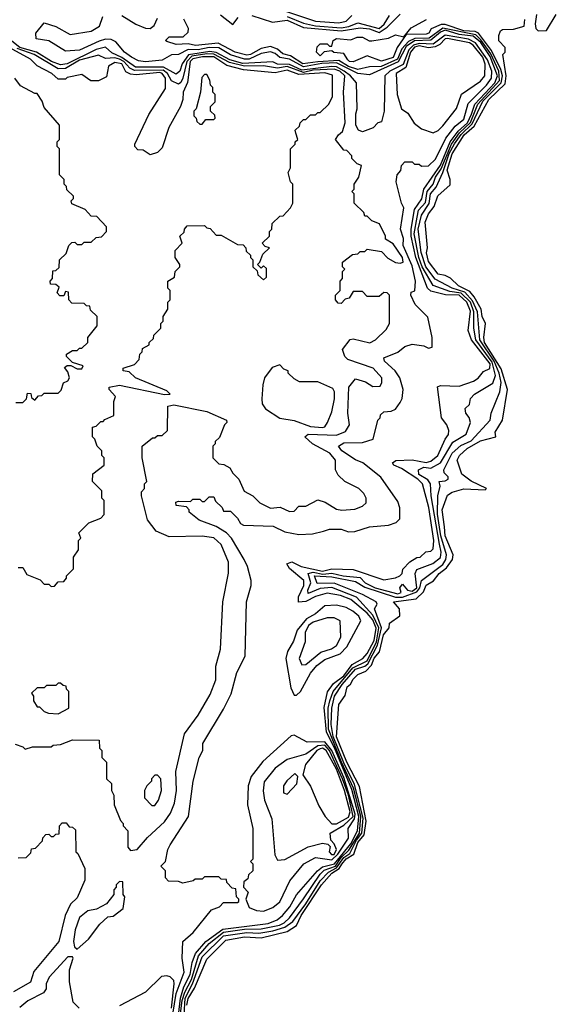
# Model space of a CAD drawing. Extents: x 2668140 to 2765664, y 823621 to 955240.
# Tile 49 of 256: x 2694471 to 2696747, y 857249 to 861423. Entities that reach past the tile are written whole.
import ezdxf

# ---------------------------------------------------------------- set-up
doc = ezdxf.new("R2010")
doc.units = 0

msp = doc.modelspace()

# ---------------------------------------------------------------- linework, layer by layer
at = {"layer": '0CON02XD'}
for points in [[(2695565, 861470), (2695725, 861415.8), (2695825, 861410), (2695855, 861417.1), (2695879.1, 861440.9)], [(2696275.7, 859644.3), (2696290, 859665), (2696290.7, 859680.7), (2696282.5, 859705), (2696260, 859735), (2696243, 859867), (2696255, 859872.5), (2696335, 859868.8), (2696395, 859891.2), (2696415, 859903.3), (2696438, 859932), (2696465, 859944), (2696466.2, 859963.8), (2696386.5, 860065), (2696373.1, 860105), (2696382.5, 860187.5), (2696367.1, 860225), (2696335, 860254.6), (2696276.2, 860256.2), (2696215, 860271.9), (2696200.6, 860285), (2696150.9, 860415), (2696131.8, 860505), (2696131.1, 860535), (2696145, 860618.8), (2696177, 860663), (2696185.5, 860705), (2696255, 860805.5), (2696296.9, 860905), (2696330.4, 860949.6), (2696370, 860985), (2696387.7, 861022.3), (2696401.8, 861065), (2696486.6, 861155), (2696497.6, 861185), (2696466.5, 861266.5), (2696426, 861326), (2696393.5, 861353.5), (2696335, 861360.6), (2696275, 861377.6), (2696255, 861370.3), (2696215, 861335.3), (2696145, 861333.6), (2696110.6, 861309.4), (2696076.2, 861243.8), (2695955, 861189.2), (2695905, 861194.6), (2695815, 861240.5), (2695752.8, 861237.2), (2695675, 861222.7), (2695615, 861255.4), (2695575, 861262.9), (2695555, 861279.5), (2695535, 861286.7), (2695495, 861279.1), (2695445, 861255.4), (2695425, 861254.7), (2695365, 861274.1), (2695315, 861304), (2695274.7, 861305.3), (2695227.5, 861295), (2695185, 861296.2), (2695145, 861275.8), (2695115, 861273.3), (2695075, 861250.8), (2695005, 861243.6), (2694975, 861248.1), (2694945, 861264.4), (2694916, 861285), (2694878.9, 861328.9), (2694859.1, 861339.1), (2694835, 861340.6), (2694807.8, 861332.2), (2694725, 861294.2), (2694665, 861288.8), (2694595, 861332.5), (2694541.7, 861341.7), (2694540, 861365), (2694575, 861410), (2694625, 861393.3), (2694685, 861360), (2694775, 861373.8), (2694810, 861395), (2694824.2, 861435.8)], [(2694905, 861440), (2694963.4, 861403.4), (2695005, 861386.5), (2695025, 861385.6), (2695041.4, 861398.6), (2695055, 861428.6)], [(2695147.3, 857165), (2695160.7, 857265), (2695171.2, 857301.2), (2695199.4, 857355), (2695229.6, 857455), (2695275, 857506.7), (2695335, 857554.7), (2695425, 857567.3), (2695495, 857568.8), (2695573.3, 857585), (2695592.5, 857595), (2695615, 857616), (2695675, 857696.2), (2695745, 857801.4), (2695761.9, 857818.1), (2695809.7, 857835), (2695835, 857871.2), (2695867.1, 857902.9), (2695911.9, 857975), (2695917.4, 858045), (2695886.2, 858165), (2695835.2, 858275), (2695781.2, 858415), (2695779.6, 858505), (2695786.2, 858536.2), (2695800, 858575), (2695884.4, 858675.6), (2695945, 858705.6), (2695983.7, 858785), (2695993.7, 858845), (2695969, 858899), (2695898.8, 858975), (2695795, 859016.5), (2695745, 859011.1), (2695695, 858990), (2695692.9, 859005), (2695706.4, 859035), (2695694, 859075), (2695715, 859081.2), (2695756.9, 859073.1), (2695795, 859076.2), (2695842.5, 859065), (2695915, 859058.6), (2695936, 859035), (2695979.2, 859015), (2696075, 858989.4), (2696089.2, 858995), (2696083.3, 859015), (2696095, 859030), (2696115.7, 859005), (2696135, 859000.5), (2696154.7, 859015), (2696148.8, 859075), (2696155, 859092.5), (2696222.7, 859117.3), (2696255, 859143.3), (2696257.8, 859165), (2696250.9, 859199.1), (2696215.6, 859405), (2696212.5, 859455), (2696201.9, 859471.9), (2696164.2, 859495), (2696162.5, 859515), (2696184.3, 859525.7), (2696215, 859522), (2696255, 859544), (2696307.9, 859632.1), (2696363.9, 859666.1), (2696382.5, 859715), (2696376.7, 859736.7), (2696362.5, 859755), (2696360, 859775), (2696378.3, 859791.7), (2696383, 859817), (2696400, 859835), (2696477.7, 859882.3), (2696489.4, 859915), (2696475, 859970.5), (2696405.4, 860065), (2696396.7, 860115), (2696397.5, 860185), (2696382.5, 860225), (2696343.4, 860263.4), (2696295, 860270), (2696225, 860295.8), (2696177.7, 860375), (2696163.4, 860415), (2696144.6, 860515), (2696156.2, 860585), (2696162.2, 860615), (2696191.5, 860648.5), (2696199.5, 860695), (2696224.5, 860725), (2696234.6, 860755), (2696259.1, 860790.9), (2696301.9, 860895), (2696336.8, 860943.2), (2696382.5, 860987.5), (2696413.5, 861065), (2696505.2, 861164.8), (2696502.9, 861205), (2696468.6, 861278.6), (2696427.1, 861337.1), (2696405, 861358.2), (2696265, 861387.3), (2696208, 861345), (2696146.4, 861343.6), (2696119.5, 861330.5), (2696091, 861299), (2696072.9, 861255), (2696004.6, 861224.6), (2695955, 861222.9), (2695905, 861212.2), (2695865, 861224.7), (2695825, 861250.4), (2695735, 861244.2), (2695671.2, 861235), (2695619.1, 861269.1), (2695587.6, 861277.6), (2695565, 861297.1), (2695535, 861309.4), (2695495, 861300), (2695450, 861275), (2695435, 861272.9), (2695385, 861284.4), (2695313.4, 861323.4), (2695217.3, 861312.7), (2695185, 861320), (2695135, 861317.5), (2695095, 861330), (2695090, 861335), (2695105, 861350), (2695165, 861350), (2695185, 861370), (2695187.5, 861385), (2695167.5, 861425)], [(2695180.4, 857245), (2695185, 857273.3), (2695212.5, 857317.5), (2695265, 857441.2), (2695345, 857520.8), (2695425, 857535.5), (2695495, 857530.6), (2695605, 857558.1), (2695645, 857582.9), (2695664.5, 857625), (2695751.5, 857755), (2695795.5, 857805), (2695826.4, 857825), (2695837.3, 857842.7), (2695855, 857866.2), (2695888.1, 857885), (2695905.6, 857935), (2695931.8, 857968.2), (2695940.8, 858025), (2695911.8, 858171.8), (2695858.9, 858275), (2695815, 858383.3), (2695825, 858520), (2695851.7, 858558.3), (2695860, 858595), (2695874, 858606), (2695885, 858626.7), (2695905, 858646.7), (2695939.2, 858660.8), (2695963.1, 858686.9), (2695975, 858716), (2695997.1, 858742.9), (2696014.5, 858815), (2696037.5, 858845), (2696040, 858865), (2696083.6, 858896.4), (2696082, 858925), (2696056.7, 858955), (2696152.5, 858967.5), (2696182.9, 858997.1), (2696195, 859026.2), (2696225.7, 859044.3), (2696250, 859075), (2696280.5, 859099.5), (2696306.7, 859135), (2696310, 859155), (2696275.8, 859235), (2696273.2, 859273.2), (2696262.5, 859345), (2696285, 859406.7), (2696305, 859420), (2696355, 859433.8), (2696445, 859430), (2696450, 859435), (2696385, 859466.2), (2696346.1, 859496.1), (2696326.2, 859555), (2696336.2, 859575), (2696368.8, 859605), (2696425, 859637.1), (2696490, 859655), (2696487.5, 859675), (2696518.8, 859725), (2696540, 859855), (2696513.4, 859943.4), (2696442.7, 860055), (2696439.4, 860075), (2696445.8, 860135), (2696431.9, 860165), (2696428.1, 860195), (2696397.9, 860247.9), (2696380.4, 860270.4), (2696332, 860295), (2696297.3, 860327.3), (2696275, 860338.8), (2696245, 860344.2), (2696205, 860397.5), (2696196.2, 860435), (2696200, 860455), (2696190.8, 860565), (2696205, 860600), (2696228.6, 860631.4), (2696244.1, 860675.9), (2696297, 860723), (2696296.7, 860745), (2696284.5, 860784.5), (2696305, 860854), (2696355.5, 860935), (2696398.2, 860971.8), (2696460, 861085), (2696529.1, 861150.9), (2696534.5, 861185), (2696520, 861275), (2696530, 861285), (2696530, 861305), (2696503, 861333), (2696502.5, 861355), (2696510, 861375), (2696518.3, 861381.7), (2696565, 861382.5), (2696610, 861395), (2696613, 861423)], [(2695323, 861443), (2695375, 861402.5), (2695398.3, 861431.7)], [(2695455, 861440), (2695542.7, 861412.7), (2695605, 861420), (2695675, 861389.4), (2695835, 861376), (2695915, 861387.8), (2695955, 861384.4), (2695995, 861369.1), (2696029.5, 861390.5), (2696085, 861446.7)], [(2695605, 861436.7), (2695675, 861407.3), (2695725, 861396.3), (2695835, 861388.3), (2695866.7, 861393.3), (2695905, 861408.8), (2695995, 861385.4), (2696016.3, 861403.7), (2696039.7, 861440.3)], [(2696173.6, 860436.4), (2696160.9, 860535), (2696175.4, 860594.6), (2696206.9, 860643.1), (2696213.6, 860685), (2696236.6, 860713.4), (2696265.3, 860774.7), (2696292.3, 860855), (2696315, 860896.5), (2696343.3, 860936.7), (2696389.2, 860980.8), (2696435, 861077.1), (2696513.3, 861155), (2696518, 861185), (2696511.5, 861211.5), (2696472.1, 861292.1), (2696416.2, 861366.2), (2696403.2, 861373.2), (2696355, 861375.6), (2696275, 861402.5), (2696258.3, 861401.7), (2696216, 861384), (2696205.8, 861365), (2696195, 861360.8), (2696110, 861360), (2696071.2, 861305), (2696055, 861262.5), (2696005, 861246.7), (2695945, 861270), (2695885, 861243.8), (2695870, 861245), (2695862.5, 861252.5), (2695845, 861280), (2695803.6, 861283.6), (2695795, 861290), (2695763, 861287), (2695745, 861270), (2695730, 861285), (2695733, 861307), (2695745, 861320), (2695775, 861320), (2695785, 861310), (2695795, 861310), (2695800, 861335), (2695815, 861342.5), (2695875, 861337.5), (2695901.7, 861348.3), (2695925, 861348.8), (2695953, 861333), (2695965, 861332.5), (2696035, 861343.8), (2696065, 861358.8), (2696100, 861350), (2696131.2, 861388.8), (2696196.2, 861423.8)], [(2696663.3, 861445), (2696657.5, 861405), (2696660, 861385), (2696670, 861375), (2696705, 861377.5), (2696746.7, 861445)], [(2695112.7, 857155), (2695135.3, 857295), (2695168.5, 857385), (2695160, 857445), (2695162.5, 857515), (2695206.4, 857553.6), (2695285, 857650), (2695318.3, 857661.7), (2695335, 857680), (2695395, 857680), (2695400, 857685), (2695400, 857695), (2695390, 857705), (2695388.3, 857738.3), (2695371.7, 857741.7), (2695350, 857765), (2695348.3, 857778.3), (2695325, 857780), (2695315, 857790), (2695255, 857790), (2695245, 857780), (2695215, 857780), (2695207, 857773), (2695163, 857763), (2695145, 857770), (2695101.7, 857771.7), (2695090, 857785), (2695090, 857815), (2695070, 857835), (2695090, 857855), (2695100, 857905), (2695110, 857925), (2695187.5, 858045), (2695207.5, 858195), (2695232.5, 858295), (2695247.5, 858325), (2695247.5, 858355), (2695335, 858500), (2695367.5, 858565), (2695392.5, 858655), (2695427.5, 858725), (2695433.3, 858955), (2695452.5, 859025), (2695452.5, 859045), (2695437.5, 859105), (2695422.5, 859135), (2695370, 859225), (2695348.3, 859248.3), (2695305, 859274), (2695231.7, 859301.7), (2695190, 859335), (2695190, 859345), (2695178.3, 859358.3), (2695135, 859363.3), (2695133, 859377), (2695145, 859382.5), (2695195, 859380), (2695205, 859390), (2695235, 859390), (2695245, 859380), (2695255, 859380), (2695275, 859400), (2695295, 859400), (2695301.7, 859381.7), (2695330, 859355), (2695335, 859340), (2695365, 859340), (2695395, 859310), (2695407, 859287), (2695420.7, 859280.7), (2695546.4, 859276.4), (2695595, 859252.5), (2695655, 859240), (2695713, 859243), (2695760, 859255), (2695785, 859262.5), (2695835, 859263.3), (2695865, 859252.5), (2695893, 859253), (2695955, 859272.5), (2696035, 859280), (2696068.3, 859291.7), (2696083, 859307), (2696083, 859353), (2696075, 859380), (2696003, 859483), (2695926.2, 859545), (2695895, 859557.5), (2695837.5, 859595), (2695822.5, 859615), (2695845, 859628.8), (2695925, 859630.8), (2695970, 859645), (2695990, 859725), (2696000, 859735), (2696001.7, 859748.3), (2696015, 859760), (2696047, 859763), (2696065, 859772.5), (2696085, 859800), (2696093, 859817), (2696096.7, 859855), (2696083.3, 859905), (2696063.3, 859935), (2696017.5, 859975), (2696015, 859990), (2696075, 860013.3), (2696105, 860037.5), (2696135, 860047.5), (2696185, 860040), (2696205, 860030), (2696220, 860035), (2696220, 860075), (2696201.7, 860161.7), (2696147.5, 860215), (2696130, 860255), (2696131.7, 860268.3), (2696147, 860273), (2696149.2, 860315), (2696135, 860378.8), (2696097.5, 860465), (2696098.1, 860495), (2696086, 860535), (2696100, 860625), (2696090, 860645), (2696067.5, 860735), (2696072.5, 860765), (2696087, 860783), (2696090, 860805), (2696105, 860820), (2696135, 860820), (2696145, 860810), (2696165, 860810), (2696175, 860802.5), (2696205, 860803.3), (2696235, 860831.2), (2696278.8, 860921.2), (2696318.3, 860971.7), (2696355, 861001.4), (2696373.1, 861066.9), (2696450, 861145), (2696471.8, 861175), (2696473.8, 861205), (2696455, 861252.9), (2696404.6, 861325), (2696375, 861340), (2696275, 861357.1), (2696225, 861318.4), (2696165, 861322.2), (2696141.2, 861315), (2696120.7, 861295), (2696096.6, 861233.4), (2696040.8, 861205), (2696019.2, 861185), (2696016.2, 861035), (2696005, 860990), (2695990, 860985), (2695970, 860965), (2695925, 860947.5), (2695907.5, 860955), (2695896.2, 860975), (2695896.4, 861023.6), (2695902.5, 861045), (2695898.8, 861155), (2695874.4, 861185), (2695847.7, 861205), (2695815, 861222.6), (2695795, 861224.7), (2695668.2, 861208.2), (2695615, 861233.1), (2695565, 861234.5), (2695545, 861244.4), (2695416.8, 861236.8), (2695362.2, 861252.2), (2695305, 861284.2), (2695278.2, 861288.2), (2695186.7, 861273.3), (2695160, 861235), (2695150, 861205), (2695135, 861192), (2695081.1, 861221.1), (2694961.8, 861221.7), (2694905, 861261.9), (2694862.6, 861282.6), (2694835, 861306.2), (2694795, 861296.8), (2694672, 861235), (2694645, 861230.9), (2694605.8, 861245), (2694542.5, 861285), (2694472.2, 861305), (2694395, 861365.5)], [(2696225, 860942.5), (2696245, 860952.5), (2696265, 860972.5), (2696323.6, 861046.4), (2696345, 861107.5), (2696425, 861162.5), (2696443.3, 861185), (2696445.5, 861234.5), (2696435, 861263.8), (2696394, 861315), (2696378.8, 861325), (2696285, 861343.3), (2696275, 861341.9), (2696252.1, 861317.9), (2696232.7, 861307.3), (2696205, 861303.1), (2696165, 861312.3), (2696145, 861305.9), (2696128.2, 861285), (2696109.3, 861220.7), (2696067.5, 861195), (2696072.5, 861105), (2696090, 861045), (2696116.4, 861026.4), (2696143.6, 860983.6), (2696175, 860960), (2696225, 860942.5)], [(2694465, 859100), (2694485, 859100), (2694501.7, 859071.7), (2694558.3, 859048.3), (2694575, 859030), (2694595, 859030), (2694605, 859020), (2694618.3, 859021.7), (2694635, 859040), (2694658.3, 859041.7), (2694670, 859055), (2694670, 859065), (2694700, 859095), (2694700, 859145), (2694720, 859175), (2694720, 859215), (2694730, 859225), (2694721.7, 859248.3), (2694765, 859290), (2694815, 859310), (2694830, 859325), (2694830, 859385), (2694820, 859395), (2694820, 859425), (2694780, 859465), (2694781.7, 859498.3), (2694830, 859535), (2694830, 859565), (2694820, 859575), (2694820, 859595), (2694800, 859615), (2694790, 859645), (2694780, 859655), (2694780, 859695), (2694795, 859700), (2694815, 859720), (2694825, 859720), (2694831.7, 859728.3), (2694870, 859745), (2694870, 859805), (2694877.5, 859825), (2694850, 859855), (2694850, 859865), (2694895, 859873.3), (2695085, 859834), (2695110, 859835), (2695095, 859850), (2694962.5, 859905), (2694935, 859930), (2694910, 859935), (2694910, 859945), (2694958.3, 859961.7), (2694978.3, 859981.7), (2694980, 860005), (2694990, 860015), (2694991.7, 860028.3), (2695020, 860045), (2695020, 860055), (2695038.3, 860071.7), (2695040, 860085), (2695070, 860115), (2695070, 860135), (2695080, 860145), (2695080, 860165), (2695100, 860195), (2695100, 860225), (2695110, 860235), (2695110, 860275), (2695100, 860285), (2695100, 860315), (2695128.3, 860331.7), (2695130, 860355), (2695150, 860375), (2695150, 860385), (2695130, 860415), (2695130, 860445), (2695160, 860475), (2695150, 860505), (2695168.3, 860521.7), (2695170, 860535), (2695181.7, 860548.3), (2695255, 860550), (2695265, 860540), (2695278.3, 860538.3), (2695305, 860510), (2695325, 860510), (2695395, 860470), (2695418.3, 860468.3), (2695430, 860455), (2695431.7, 860441.7), (2695450, 860425), (2695450, 860415), (2695460, 860405), (2695460, 860375), (2695478.3, 860358.3), (2695481.7, 860341.7), (2695505, 860320), (2695518.3, 860331.7), (2695518.3, 860368.3), (2695505, 860380), (2695495, 860370), (2695480, 860385), (2695490, 860395), (2695501.7, 860428.3), (2695530, 860455), (2695511.7, 860461.7), (2695500, 860475), (2695530, 860505), (2695530, 860525), (2695540, 860535), (2695541.7, 860558.3), (2695575, 860590), (2695588.3, 860591.7), (2695620, 860625), (2695630, 860645), (2695630, 860725), (2695620, 860735), (2695610, 860775), (2695620, 860795), (2695620, 860875), (2695640, 860895), (2695640, 860905), (2695650, 860915), (2695641.7, 860941.7), (2695640, 860955), (2695658.3, 860971.7), (2695660, 860985), (2695675, 861000), (2695685, 861000), (2695705, 861020), (2695725, 861020), (2695735, 861030), (2695745, 861030), (2695782.5, 861065), (2695797, 861097), (2695798, 861188), (2695765, 861197.5), (2695655, 861190.4), (2695605, 861208.5), (2695555, 861196.9), (2695420, 861210), (2695349.1, 861229.1), (2695295, 861264.6), (2695245.8, 861265.8), (2695205, 861256.2), (2695194.6, 861245), (2695183.1, 861156.9), (2695163.8, 861115), (2695163.3, 861085), (2695153.3, 861055), (2695104.1, 860965.9), (2695075, 860880), (2695055, 860860), (2695025, 860850), (2694995, 860870), (2694971.7, 860871.7), (2694960, 860885), (2694960, 860895), (2695019.3, 861020.7), (2695089.5, 861130.5), (2695089.1, 861175), (2695075.7, 861195), (2695065, 861198.5), (2694965, 861188.9), (2694941.4, 861191.4), (2694921.9, 861201.9), (2694904, 861235), (2694875, 861241.9), (2694847.5, 861225), (2694839.3, 861180.7), (2694805, 861163.3), (2694773.6, 861163.6), (2694735, 861190), (2694673, 861177), (2694665, 861170), (2694635, 861170), (2694607.5, 861195), (2694545, 861227.5), (2694517.5, 861255), (2694395, 861321.2)], [(2694451.7, 858351.7), (2694485, 858340), (2694495, 858330), (2694525, 858340), (2694605, 858340), (2694613, 858347), (2694645, 858350), (2694695, 858370), (2694808.3, 858368.3), (2694810, 858335), (2694820, 858325), (2694820, 858295), (2694840, 858275), (2694840, 858205), (2694860, 858185), (2694860, 858155), (2694870, 858135), (2694872.5, 858095), (2694898.3, 858028.3), (2694910, 858015), (2694910, 858005), (2694930, 857985), (2694930, 857915), (2694941.7, 857901.7), (2694970, 857905), (2695013.6, 857956.4), (2695085, 858022.5), (2695110.7, 858059.3), (2695128.3, 858101.7), (2695136.2, 858155), (2695133.9, 858236.1), (2695170, 858395), (2695227.5, 858475), (2695278.3, 858561.7), (2695302.5, 858625), (2695303, 858683), (2695322.5, 858755), (2695332.5, 858955), (2695357, 859077), (2695357, 859123), (2695325, 859197.5), (2695295, 859226.2), (2695245, 859233.8), (2695105, 859230), (2695050, 859255), (2695013, 859303), (2694987.5, 859405), (2694988.3, 859421.7), (2695000, 859435), (2695000, 859455), (2695010, 859465), (2694990, 859565), (2694990, 859615), (2695035, 859650), (2695045, 859650), (2695055, 859660), (2695075, 859660), (2695098.3, 859681.7), (2695100, 859785), (2695125, 859790), (2695265, 859762), (2695347.5, 859725), (2695350, 859715), (2695340, 859705), (2695318.3, 859651.7), (2695300, 859635), (2695300, 859625), (2695290, 859615), (2695290, 859565), (2695315, 859540), (2695337, 859537), (2695363, 859523), (2695375, 859500), (2695400, 859475), (2695423.6, 859423.6), (2695460, 859405), (2695490, 859375), (2695535, 859352.5), (2695576.4, 859356.4), (2695615, 859337.5), (2695635, 859340), (2695655, 859360), (2695685, 859360), (2695735, 859387.5), (2695767, 859377), (2695815, 859347.5), (2695837, 859343), (2695891.7, 859348.3), (2695925, 859360), (2695940, 859375), (2695940, 859395), (2695930, 859415), (2695910, 859435), (2695850, 859465), (2695821.7, 859491.7), (2695810, 859515), (2695810, 859555), (2695786.7, 859585), (2695712.5, 859625), (2695680, 859655), (2695695, 859666.2), (2695815, 859662), (2695853, 859677), (2695870, 859705), (2695863.3, 859755), (2695867.5, 859865), (2695895, 859900), (2695937, 859887), (2695968.3, 859868.3), (2696000, 859870), (2696007.5, 859885), (2696007.5, 859905), (2695970, 859945), (2695863, 859983), (2695850, 859995), (2695840, 860025), (2695873, 860067), (2695885, 860070), (2695956.4, 860053.6), (2695980, 860065), (2696025, 860110), (2696040, 860135), (2696040, 860255), (2696030, 860265), (2696015, 860266.7), (2695995, 860250), (2695945, 860250), (2695925, 860270), (2695885, 860270), (2695868.3, 860241.7), (2695851.7, 860238.3), (2695835, 860220), (2695821.7, 860221.7), (2695810, 860235), (2695810, 860255), (2695830, 860275), (2695830, 860315), (2695840, 860325), (2695840, 860355), (2695850, 860365), (2695840, 860375), (2695840, 860395), (2695883, 860427), (2695905, 860430), (2695915, 860440), (2695935, 860440), (2695945, 860450), (2696005, 860440), (2696031.7, 860411.7), (2696065, 860393.3), (2696085, 860390), (2696097.5, 860395), (2696093.8, 860415), (2696055, 860472.5), (2696023, 860493), (2696022.5, 860505), (2695996.7, 860556.7), (2695965, 860570), (2695945, 860590), (2695935, 860590), (2695930, 860605), (2695890, 860645), (2695890, 860685), (2695880, 860695), (2695890, 860705), (2695890, 860725), (2695910, 860755), (2695920, 860805), (2695901.7, 860811.7), (2695880, 860835), (2695880, 860845), (2695858.3, 860868.3), (2695845, 860870), (2695810, 860915), (2695822.5, 860935), (2695840.7, 860949.3), (2695851.2, 860985), (2695844, 861115), (2695849.4, 861185), (2695828.9, 861205), (2695805, 861212.3), (2695715, 861208.5), (2695675, 861199.4), (2695605, 861224), (2695565, 861217.1), (2695505, 861227.1), (2695425, 861225.8), (2695361.1, 861241.1), (2695295, 861276.8), (2695265, 861278.4), (2695201.5, 861268.5), (2695179.3, 861245), (2695163.1, 861175), (2695155, 861156.2), (2695145, 861150), (2695115, 861163.8), (2695098.5, 861195), (2695079.2, 861209.2), (2694958, 861208), (2694937.6, 861217.6), (2694912.7, 861245), (2694895, 861255.3), (2694875, 861261.2), (2694835, 861258.8), (2694805, 861272.5), (2694725, 861251.8), (2694665, 861216.2), (2694635, 861214.4), (2694532, 861275), (2694460, 861300)], [(2694455, 859800), (2694485, 859800), (2694500, 859815), (2694505, 859840), (2694518.3, 859838.3), (2694521.7, 859821.7), (2694535, 859810), (2694551.7, 859828.3), (2694565, 859830), (2694575, 859840), (2694635, 859840), (2694647, 859853), (2694657, 859883), (2694675, 859892.5), (2694682.5, 859905), (2694675, 859930), (2694661.7, 859948.3), (2694673, 859957), (2694687.5, 859957.5), (2694715, 859942.5), (2694735, 859942.5), (2694740, 859955), (2694695, 859970), (2694670, 859995), (2694670, 860005), (2694695, 860020), (2694715, 860020), (2694725, 860030), (2694735, 860030), (2694760, 860055), (2694760, 860075), (2694800, 860125), (2694800, 860165), (2694771.7, 860191.7), (2694768.3, 860208.3), (2694755, 860210), (2694745, 860220), (2694691.7, 860221.7), (2694680, 860235), (2694678.3, 860268.3), (2694665, 860270), (2694658.3, 860251.7), (2694641.7, 860251.7), (2694630, 860265), (2694638.3, 860288.3), (2694625, 860300), (2694601.7, 860301.7), (2694600, 860315), (2694610, 860325), (2694611.7, 860358.3), (2694625, 860360), (2694638.3, 860371.7), (2694640, 860405), (2694668.3, 860431.7), (2694680, 860465), (2694691.7, 860478.3), (2694705, 860480), (2694715, 860470), (2694735, 860470), (2694745, 860480), (2694775, 860480), (2694795, 860500), (2694818.3, 860501.7), (2694840, 860525), (2694840, 860545), (2694798.3, 860588.3), (2694775, 860590), (2694748.3, 860618.3), (2694691.7, 860641.7), (2694690, 860655), (2694700, 860665), (2694700, 860675), (2694671.7, 860701.7), (2694670, 860715), (2694660, 860725), (2694660, 860745), (2694640, 860765), (2694640, 860875), (2694630, 860885), (2694630, 860905), (2694640, 860915), (2694640, 860975), (2694575, 861050), (2694567, 861077), (2694545, 861110), (2694535, 861110), (2694475, 861142.5), (2694450, 861175)], [(2695245, 860980), (2695260, 861000), (2695295, 861000), (2695300, 861005), (2695298.3, 861018.3), (2695280, 861035), (2695280, 861055), (2695300, 861075), (2695300, 861105), (2695290, 861115), (2695290, 861135), (2695280, 861145), (2695277, 861167), (2695265, 861190), (2695255, 861190), (2695243, 861177), (2695237.5, 861115), (2695220, 861045), (2695210, 861035), (2695210, 861015), (2695220, 861005), (2695221.7, 860991.7), (2695235, 860980), (2695245, 860980)], [(2695168.9, 857205), (2695172.7, 857275), (2695203.8, 857336.2), (2695245, 857450), (2695335, 857540), (2695435, 857553.1), (2695485, 857550.5), (2695545, 857561.2), (2695595, 857575.5), (2695629.6, 857600.4), (2695685.2, 857674.8), (2695745, 857773.1), (2695780.1, 857809.9), (2695815, 857828.2), (2695845, 857871.6), (2695871.2, 857888.8), (2695899.5, 857945), (2695921.8, 857975), (2695927.6, 858037.6), (2695890.8, 858180.8), (2695845, 858273.1), (2695801.1, 858385), (2695791.3, 858435), (2695794.6, 858505), (2695805.5, 858555), (2695839.1, 858605), (2695895, 858669.6), (2695935, 858682.3), (2695947.8, 858692.2), (2695988.8, 858771.2), (2696005.5, 858845), (2695976, 858925), (2695987.5, 858945), (2695982.5, 858955), (2695925, 858986.7), (2695805, 859034.5), (2695732.7, 859032.7), (2695721.2, 859065), (2695795, 859061.8), (2695895, 859040.9), (2695935, 859016.9), (2696065, 858975.3), (2696094.7, 858975.3), (2696155, 858998.2), (2696168.5, 859015), (2696175, 859045.8), (2696265, 859113.1), (2696278.5, 859135), (2696280.5, 859155), (2696257.1, 859235), (2696243, 859327), (2696244, 859405), (2696253.8, 859445), (2696250, 859465), (2696275, 859467.5), (2696287.5, 859475), (2696287.5, 859485), (2696271.7, 859501.7), (2696270, 859515), (2696305, 859585.8), (2696341.8, 859618.2), (2696385, 859638), (2696466.2, 859725), (2696470, 859755), (2696507.5, 859845), (2696512.2, 859885), (2696504.6, 859925), (2696483.2, 859975), (2696422.1, 860065), (2696411.8, 860185), (2696391.7, 860231.7), (2696358.3, 860268.3), (2696304.7, 860284.7), (2696232.3, 860322.3), (2696193.8, 860375), (2696173.6, 860436.4)], [(2695755, 859694), (2695765, 859697.5), (2695776.7, 859715), (2695795, 859760), (2695806.2, 859815), (2695806.7, 859845), (2695799.3, 859859.3), (2695735, 859887.5), (2695658.3, 859888.3), (2695635, 859900), (2695610, 859925), (2695610, 859935), (2695591.7, 859941.7), (2695575, 859960), (2695541.7, 859948.3), (2695510, 859905), (2695502.5, 859875), (2695497.5, 859815), (2695500, 859795), (2695513.6, 859773.6), (2695575, 859733.3), (2695635, 859723.3), (2695705, 859698), (2695755, 859694)], [(2695138.6, 857155), (2695153.2, 857275), (2695167, 857323), (2695194.7, 857375), (2695203.3, 857426.7), (2695217.3, 857465), (2695261.1, 857515), (2695332.1, 857567.9), (2695525, 857591.8), (2695563.3, 857606.7), (2695586, 857625), (2695617.2, 857662.8), (2695645, 857713.8), (2695734.7, 857815.3), (2695755, 857831.5), (2695806, 857844), (2695875, 857928.9), (2695904.1, 857985), (2695909.6, 858045), (2695879.6, 858159.6), (2695806, 858336), (2695772, 858402), (2695763, 858507), (2695776.6, 858573.4), (2695801.5, 858608.5), (2695845, 858641.9), (2695880.6, 858689.4), (2695926.7, 858715), (2695945, 858736), (2695975, 858790.8), (2695983.1, 858843.1), (2695968.6, 858878.6), (2695945, 858907.3), (2695875, 858964.4), (2695831.8, 858981.8), (2695775, 858991.4), (2695725, 858978.1), (2695685, 858956.5), (2695653.6, 858953.6), (2695653.2, 858976.8), (2695675.8, 859025), (2695676.2, 859045), (2695615, 859095.8), (2695604.2, 859115.8), (2695625.6, 859124.4), (2695664.6, 859104.6), (2695755, 859084.7), (2695795, 859094.4), (2695885, 859092), (2696015, 859048.8), (2696065, 859056.7), (2696082.5, 859065), (2696092.5, 859075), (2696096.4, 859093.6), (2696126, 859124), (2696155, 859142.5), (2696170, 859145), (2696193, 859167), (2696215, 859170), (2696225, 859180), (2696226.9, 859215), (2696206.5, 859355), (2696179.2, 859455), (2696159.2, 859475), (2696090.7, 859520.7), (2696057.5, 859535), (2696052.5, 859545), (2696066.4, 859553.6), (2696135, 859556.5), (2696194.4, 859545.6), (2696215, 859550.8), (2696243.8, 859575), (2696275.7, 859644.3)], [(2695645, 858560), (2695662.5, 858575), (2695705, 858653.3), (2695731.2, 858685), (2695765, 858710.8), (2695830, 858735), (2695858, 858765), (2695918, 858875), (2695909.2, 858895), (2695884, 858915), (2695855, 858930.6), (2695815, 858941.4), (2695765, 858938.6), (2695725.5, 858904.5), (2695687.3, 858882.7), (2695648, 858835), (2695631.7, 858788.3), (2695606.7, 858745), (2695600, 858715), (2695620.7, 858590.7), (2695635, 858560), (2695645, 858560)], [(2695667.5, 858687.5), (2695685, 858690), (2695748.8, 858741.2), (2695793.9, 858756.1), (2695815, 858770), (2695833.3, 858805), (2695830, 858875), (2695805, 858887.5), (2695775, 858887.5), (2695715, 858869.2), (2695696.2, 858855), (2695682, 858825), (2695681.2, 858785), (2695656.7, 858715), (2695667.5, 858687.5)], [(2694635, 858480), (2694680, 858505), (2694680, 858575), (2694670, 858585), (2694668.3, 858598.3), (2694655, 858600), (2694645, 858610), (2694635, 858610), (2694625, 858600), (2694585, 858600), (2694575, 858590), (2694545, 858590), (2694521.7, 858568.3), (2694530, 858555), (2694530, 858535), (2694545, 858510), (2694555, 858510), (2694575, 858490), (2694593, 858483), (2694635, 858480)], [(2695505, 857644), (2695545, 857659.2), (2695575, 857684), (2695617.1, 857772.9), (2695675.8, 857844.2), (2695725, 857871.2), (2695795, 857862.1), (2695820, 857885), (2695865, 857953.8), (2695864.2, 857995), (2695891.4, 858035), (2695894, 858055), (2695845, 858210), (2695794.8, 858325), (2695765, 858362.3), (2695690.7, 858360.7), (2695635, 858390), (2695623, 858387), (2695502.3, 858277.7), (2695453.3, 858215), (2695440, 858175), (2695437.5, 858095), (2695460, 857995), (2695460, 857865), (2695450, 857855), (2695460, 857845), (2695460, 857815), (2695441.7, 857798.3), (2695438.3, 857781.7), (2695421.7, 857768.3), (2695420, 857745), (2695440, 857725), (2695430, 857695), (2695445, 857660), (2695475, 857646.7), (2695505, 857644)], [(2695565, 857860), (2695595, 857862.5), (2695695, 857916.7), (2695755, 857932.5), (2695778.3, 857928.3), (2695787.5, 857917.5), (2695783.8, 857895), (2695793.6, 857883.6), (2695805, 857884.6), (2695814, 857905), (2695805, 857930), (2695790, 857945), (2695787.5, 857975), (2695845, 858008.5), (2695885.2, 858044.8), (2695864.8, 858135), (2695840, 858205), (2695785, 858325.5), (2695765, 858347.5), (2695735, 858344.6), (2695685, 858309.2), (2695605, 858286.7), (2695555, 858250), (2695508.3, 858191.7), (2695503.9, 858153.9), (2695510, 858115), (2695540, 858035), (2695553, 857883), (2695565, 857860)], [(2695815, 858014.4), (2695865, 858042.2), (2695872.5, 858065), (2695848.2, 858155), (2695815, 858245.5), (2695771.1, 858325), (2695755, 858334.4), (2695745, 858332.5), (2695731.1, 858325), (2695683.8, 858265), (2695672.5, 858222.5), (2695705, 858173.3), (2695740.2, 858090.2), (2695767.1, 858045), (2695794.6, 858014.6), (2695815, 858014.4)], [(2695031.7, 858091.7), (2695045, 858092.5), (2695060, 858115), (2695072.5, 858155), (2695070, 858205), (2695055, 858220), (2695045, 858220), (2695030, 858205), (2695030, 858195), (2695010, 858175), (2695000, 858155), (2695000, 858125), (2695031.7, 858091.7)], [(2695605, 858140), (2695647, 858183), (2695650, 858215), (2695637.5, 858227.5), (2695603.6, 858196.4), (2695590, 858175), (2695590, 858145), (2695605, 858140)], [(2694465, 857870), (2694498.3, 857871.7), (2694518.3, 857891.7), (2694521.7, 857908.3), (2694538.3, 857911.7), (2694568.3, 857941.7), (2694570, 857955), (2694581.7, 857968.3), (2694595, 857970), (2694605, 857960), (2694615, 857960), (2694625, 857970), (2694638.3, 857971.7), (2694640, 858005), (2694651.7, 858018.3), (2694668.3, 858018.3), (2694681.7, 858001.7), (2694695, 858000), (2694708.3, 857988.3), (2694710, 857895), (2694718.3, 857888.3), (2694747.5, 857825), (2694747.5, 857775), (2694715, 857700), (2694686.4, 857673.6), (2694664.1, 857625.9), (2694637.5, 857515), (2694531.7, 857388.3), (2694516.4, 857343.6), (2694445, 857302.5)], [(2694715, 857482.5), (2694762.5, 857525), (2694810.7, 857589.3), (2694845, 857620), (2694867, 857623), (2694910, 857655), (2694917.5, 857705), (2694910, 857715), (2694908.3, 857768.3), (2694895, 857770), (2694880, 857755), (2694880, 857745), (2694870, 857735), (2694870, 857715), (2694840, 857675), (2694797, 857653), (2694760, 857645), (2694725, 857617.5), (2694706.7, 857565), (2694700, 857515), (2694703, 857493), (2694715, 857482.5)], [(2694723, 857233), (2694698.3, 857258.3), (2694682.5, 857345), (2694682.5, 857395), (2694697.5, 857445), (2694695, 857450), (2694675, 857450), (2694596.4, 857363.6), (2694583.9, 857336.1), (2694583.3, 857315), (2694571.7, 857298.3), (2694506.4, 857263.6), (2694472.5, 857235)], [(2695115, 857232.5), (2695125.8, 857335.8), (2695125, 857350), (2695110, 857365), (2695095, 857370), (2695073, 857367), (2695005, 857300), (2694895, 857242.5)]]:
    msp.add_lwpolyline(points, dxfattribs=at)

doc.saveas('drawing.dxf')
